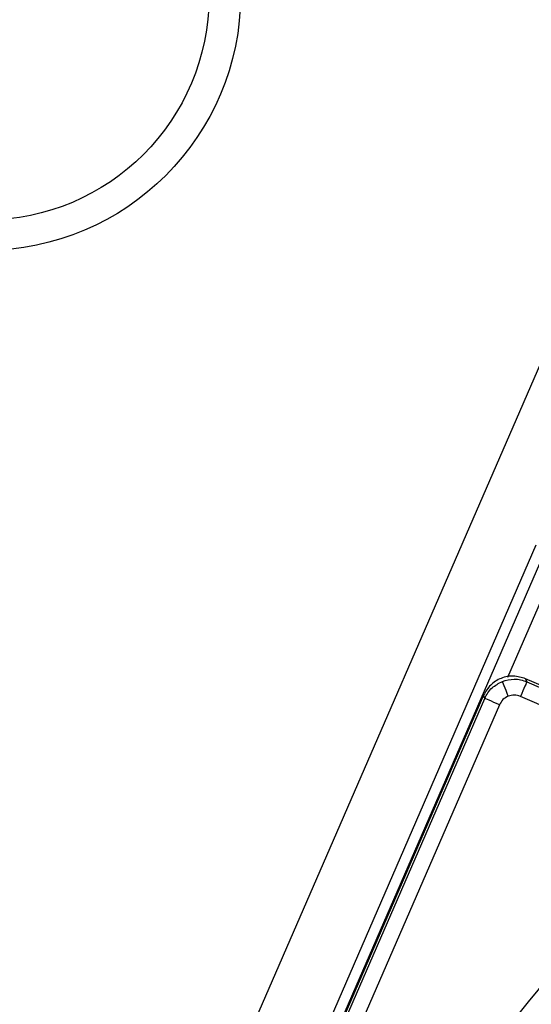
# Model space of a CAD drawing. Header units: millimetres. Extents: x 2719 to 13968, y 3953 to 13921.
# Tile 23 of 160: x 5074 to 5090, y 4868 to 4899. Entities that reach past the tile are written whole.
import ezdxf

# ---------------------------------------------------------------- set-up
doc = ezdxf.new("R2010")
doc.units = ezdxf.units.MM

msp = doc.modelspace()

# ---------------------------------------------------------------- linework, layer by layer
at = {"color": 7, "linetype": 'Continuous', "lineweight": 25}
for p, q in [((5106.803, 4926.198), (5041.072, 4774.88)), ((5090.217, 4882.661), (5050, 4790.079)), ((5061.875, 4816.563), (5090.338, 4882.086)), ((5089.175, 4878.39), (5089.171, 4878.401)), ((5089.186, 4878.362), (5089.175, 4878.39)), ((5089.203, 4878.319), (5089.186, 4878.362)), ((5089.898, 4878.483), (5089.936, 4878.388)), ((5096.209, 4875.742), (5089.898, 4878.483)), ((5089.92, 4878.351), (5089.901, 4878.308)), ((5089.932, 4878.378), (5089.92, 4878.351)), ((5089.936, 4878.388), (5089.932, 4878.378)), ((5089.936, 4878.388), (5096.225, 4875.656)), ((5089.226, 4878.261), (5089.203, 4878.319)), ((5089.254, 4878.191), (5089.226, 4878.261)), ((5089.285, 4878.111), (5089.254, 4878.191)), ((5089.319, 4878.025), (5089.285, 4878.111)), ((5089.354, 4877.936), (5089.319, 4878.025)), ((5089.775, 4878.018), (5089.737, 4877.929)), ((5089.812, 4878.103), (5089.775, 4878.018)), ((5089.846, 4878.182), (5089.812, 4878.103)), ((5089.876, 4878.251), (5089.846, 4878.182)), ((5089.901, 4878.308), (5089.876, 4878.251)), ((5088.583, 4877.965), (5063.889, 4821.117)), ((5063.984, 4821.154), (5088.621, 4877.869)), ((5088.621, 4877.869), (5088.583, 4877.965)), ((5088.631, 4877.865), (5088.621, 4877.869)), ((5088.658, 4877.853), (5088.631, 4877.865)), ((5088.701, 4877.834), (5088.658, 4877.853)), ((5088.758, 4877.81), (5088.701, 4877.834)), ((5088.827, 4877.78), (5088.758, 4877.81)), ((5088.906, 4877.745), (5088.827, 4877.78)), ((5088.991, 4877.708), (5088.906, 4877.745)), ((5095.996, 4875.21), (5089.737, 4877.929)), ((5089.079, 4877.67), (5064.443, 4820.955)), ((5089.079, 4877.67), (5088.991, 4877.708))]:
    msp.add_line(p, q, dxfattribs=at)
at = {"color": 8, "linetype": 'Continuous', "lineweight": 25}
msp.add_line((5089.34, 4878.534), (5090.8, 4881.895), dxfattribs=at)
at = {"color": 7, "linetype": 'Continuous', "lineweight": 25}
for centre, radius in [((5072.984, 4899.882), 7.999), ((5072.995, 4899.833), 6.999)]:
    msp.add_circle(centre, radius, dxfattribs=at)
msp.add_arc((5158.767, 4813.69), 87.393, 135.57652, 177.46396, dxfattribs=at)
for points, knots in [([(5089.898, 4878.483), (5089.772, 4878.522), (5089.52, 4878.598), (5089.125, 4878.518), (5088.781, 4878.307), (5088.649, 4878.079), (5088.583, 4877.965)], [0, 0, 0, 0, 0.250013, 0.499998, 0.749992, 1, 1, 1, 1]), ([(5088.621, 4877.869), (5088.652, 4877.93), (5088.713, 4878.05), (5088.885, 4878.25), (5089.058, 4878.341), (5089.171, 4878.401)], [0, 0, 0, 0, 0.2608116, 0.5147932, 1, 1, 1, 1]), ([(5089.171, 4878.401), (5089.294, 4878.434), (5089.482, 4878.486), (5089.746, 4878.457), (5089.872, 4878.411), (5089.936, 4878.388)], [0, 0, 0, 0, 0.485208, 0.739182, 1, 1, 1, 1]), ([(5089.354, 4877.936), (5089.295, 4877.905), (5089.177, 4877.844), (5089.112, 4877.728), (5089.079, 4877.67)], [0, 0, 0, 0, 0.499586, 1, 1, 1, 1]), ([(5089.737, 4877.929), (5089.673, 4877.949), (5089.547, 4877.99), (5089.418, 4877.954), (5089.354, 4877.936)], [0, 0, 0, 0, 0.4995968, 1, 1, 1, 1]), ([(5078.152, 4848.708), (5079.693, 4851.928), (5082.775, 4858.37), (5088.782, 4867.292), (5093.592, 4872.572), (5095.996, 4875.21)], [0, 0, 0, 0, 0.333225, 0.666767, 1, 1, 1, 1])]:
    msp.add_open_spline(points, degree=3, knots=knots, dxfattribs=at)

doc.saveas('drawing.dxf')
